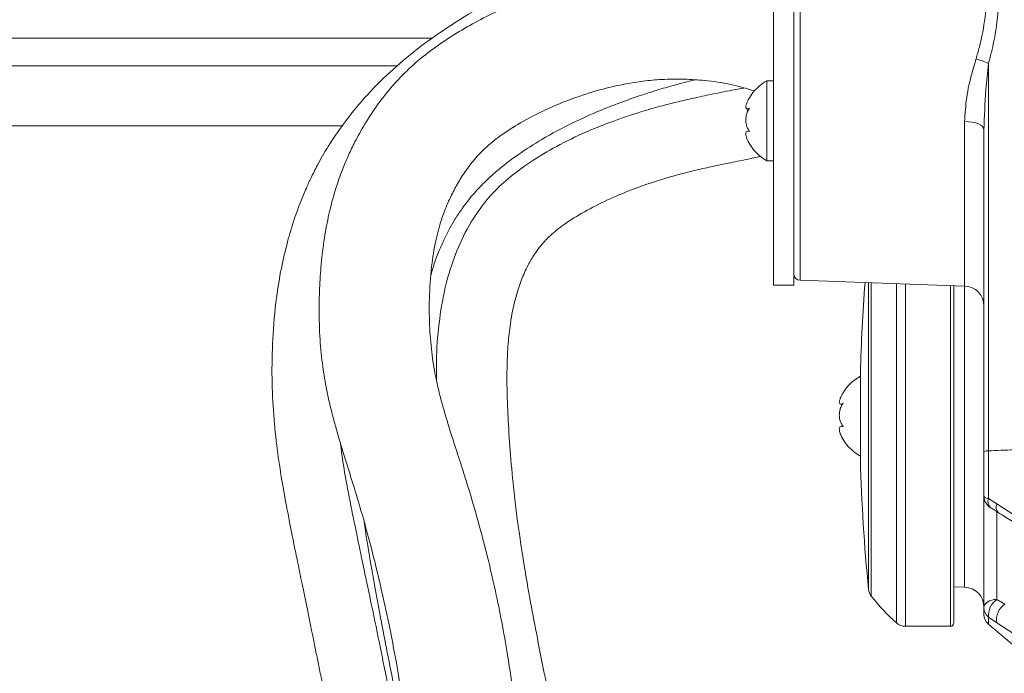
# Model space of a CAD drawing. Header units: millimetres. Extents: x 0 to 8410, y 0 to 5940.
# Tile 228 of 256: x 7245 to 7393, y 1706 to 1804. Entities that reach past the tile are written whole.
import ezdxf

# ---------------------------------------------------------------- set-up
doc = ezdxf.new("R2010")
doc.units = ezdxf.units.MM
doc.header["$LTSCALE"] = 10

msp = doc.modelspace()

# ---------------------------------------------------------------- linework, layer by layer
at = {"color": 7, "linetype": 'Continuous', "lineweight": 0}
for p, q in [((7358.000717, 1769.788191), (7358.000717, 1847.69477)), ((7361.000723, 1769.788191), (7361.000723, 1847.69477)), ((7358.000717, 1794.819758), (7357.000715, 1794.819758)), ((7357.000715, 1794.819758), (7357.000715, 1782.819763)), ((7354.069373, 1790.598169), (7354.332155, 1790.598169)), ((7223.000727, 1788.044766), (7293.369166, 1788.044766)), ((7389.500721, 1739.258453), (7389.500721, 1787.476138)), ((7354.378021, 1787.264839), (7354.161641, 1787.264839)), ((7357.000715, 1782.819763), (7358.000717, 1782.819763)), ((7358.000717, 1764.194772), (7358.000717, 1769.788191)), ((7361.000723, 1764.194772), (7361.000723, 1769.788191)), ((7358.000717, 1764.194772), (7361.000723, 1764.194772)), ((7361.965827, 1764.911071), (7386.605418, 1764.050618)), ((7385.00072, 1764.106676), (7385.00072, 1713.544771)), ((7371.000721, 1738.044754), (7371.000721, 1751.044765)), ((7368.048674, 1746.36294), (7368.323847, 1746.36294)), ((7368.382758, 1743.038073), (7368.179946, 1743.038073)), ((7389.500721, 1732.541099), (7389.500721, 1739.258453)), ((7389.500721, 1715.839014), (7389.500721, 1732.541099)), ((7385.00072, 1718.957469), (7386.605418, 1718.901411)), ((7389.500721, 1714.854345), (7389.500721, 1715.839014)), ((7377.743362, 1713.044778), (7384.500719, 1713.044778))]:
    msp.add_line(p, q, dxfattribs=at)
at = {"color": 8, "linetype": 'Continuous', "lineweight": 0}
for p, q in [((7361.965827, 1805.944756), (7361.965827, 1764.911071)), ((7306.924499, 1801.20726), (7223.000727, 1801.20726)), ((7223.000727, 1797.044769), (7301.651425, 1797.044769)), ((7390.183239, 1797.412709), (7390.183239, 1739.337221)), ((7386.605418, 1764.050618), (7386.605418, 1788.709596)), ((7372.216231, 1744.54476), (7372.216231, 1764.553115)), ((7372.628651, 1764.53872), (7372.628651, 1744.54476)), ((7376.418411, 1744.54476), (7376.418411, 1764.406368)), ((7377.743362, 1764.360085), (7377.743362, 1744.54476)), ((7384.500719, 1713.044778), (7384.500719, 1764.12414)), ((7386.605418, 1744.54476), (7386.605418, 1764.050618)), ((7372.216231, 1718.609438), (7372.216231, 1744.54476)), ((7372.628651, 1744.54476), (7372.628651, 1717.579648)), ((7376.418411, 1713.546589), (7376.418411, 1744.54476)), ((7377.743362, 1744.54476), (7377.743362, 1713.044778)), ((7386.605418, 1718.901411), (7386.605418, 1744.54476)), ((7390.183239, 1739.337221), (7390.183239, 1732.183978)), ((7390.183239, 1732.183978), (7391.423671, 1731.396005)), ((7391.423671, 1731.396005), (7393.981947, 1729.745671)), ((7391.430921, 1730.230376), (7391.430921, 1717.077449)), ((7391.430921, 1717.077449), (7392.640746, 1716.38386)), ((7390.183239, 1714.398161), (7390.183239, 1713.349596)), ((7391.417756, 1713.543877), (7390.183239, 1714.398161)), ((7393.981947, 1711.925909), (7391.417756, 1713.543877))]:
    msp.add_line(p, q, dxfattribs=at)
at = {"color": 8, "linetype": 'Continuous', "lineweight": 0, "flags": 128}
for points in [[(7389.500721, 1787.476138), (7389.445602, 1787.711635), (7389.28227, 1787.938491), (7389.016732, 1788.148329), (7388.658739, 1788.333491), (7388.221449, 1788.487122), (7387.720927, 1788.603619), (7387.175574, 1788.678691), (7386.605418, 1788.709596)], [(7393.981947, 1739.502773), (7393.498621, 1739.482627), (7393.017686, 1739.462301), (7392.53915, 1739.441857), (7392.063043, 1739.421234), (7391.58938, 1739.400462), (7391.118183, 1739.379511), (7390.649467, 1739.35844), (7390.183239, 1739.337221)], [(7389.500721, 1732.541099), (7389.512039, 1732.490644), (7389.545879, 1732.440785), (7389.601855, 1732.392058), (7389.679327, 1732.34503), (7389.777421, 1732.300207), (7389.895028, 1732.258097), (7390.030815, 1732.219205), (7390.183239, 1732.183978)], [(7391.430921, 1717.077449), (7391.050815, 1717.046455), (7390.687249, 1716.971085), (7390.353567, 1716.854111), (7390.062041, 1716.699824), (7389.823376, 1716.513917), (7389.64635, 1716.303215), (7389.537468, 1716.075465), (7389.500721, 1715.839014)]]:
    msp.add_lwpolyline(points, dxfattribs=at)
at = {"color": 8, "linetype": 'Continuous', "lineweight": 0}
for centre, radius, start, end in [((7384.877368, 1785.712692), 12.846893, 65.60605934, 74.49455266), ((7390.084464, 1737.196726), 2.142773, 87.35789927, 105.80855395), ((7391.319805, 1731.722266), 1.226768, 157.89129756, 228.10423999), ((7392.425073, 1730.895538), 1.119497, 153.44566311, 224.11869122), ((7393.149858, 1714.646828), 2.977023, 125.26798785, 184.79143278), ((7391.382739, 1715.84843), 1.882042, 180.28665649, 230.40625577), ((7394.249279, 1714.007851), 2.869285, 124.09758981, 189.30578824)]:
    msp.add_arc(centre, radius, start, end, dxfattribs=at)
at = {"color": 7, "linetype": 'Continuous', "lineweight": 0}
for centre, radius, start, end in [((7360.3997, 1788.700376), 7, 119.04974724, 149.33623831), ((7360.3997, 1788.700376), 7, 149.33623831, 152.5112522), ((7360.3997, 1788.939154), 7, 207.43744447, 210.51437167), ((7360.3997, 1788.939154), 7, 210.51437167, 240.95025276), ((7362.000719, 1765.910453), 1, 180, 268), ((7630.919456, 1744.544765), 260, 175.58238255, 178.56745626), ((7386.500719, 1761.052456), 3, 0, 88), ((7374.3997, 1744.425376), 7, 119.04974724, 148.74506998), ((7374.3997, 1744.425376), 7, 148.74506998, 153.26194011), ((7374.3997, 1744.664154), 7, 206.73758732, 211.12391262), ((7374.3997, 1744.664154), 7, 211.12391262, 240.95025276), ((7630.919456, 1744.544765), 260, 181.43254374, 185.72484584), ((7391.500719, 1732.541088), 2, 180, 239.89442305), ((7374.206255, 1718.808945), 2, 185.72484584, 217.92634214), ((7386.500719, 1715.903253), 3, 0, 88), ((7396.292699, 1736.019087), 30, 217.92634214, 228.5110019), ((7377.743365, 1715.044765), 2, 228.5110019, 270), ((7384.500719, 1713.544765), 0.5, 270, 0), ((7391.500719, 1714.854354), 2, 180, 228.79630083), ((7456.057046, 1788.586847), 100, 228.79630083, 231.62900621)]:
    msp.add_arc(centre, radius, start, end, dxfattribs=at)
at = {"color": 8, "linetype": 'Continuous', "lineweight": 0}
for points, knots in [([(7390.183239, 1818.81018), (7390.571751, 1817.273577), (7391.358971, 1814.160038), (7391.803508, 1809.230227), (7391.608566, 1804.212319), (7390.945028, 1800.274273), (7390.350293, 1798.040227), (7390.183239, 1797.412709)], [0, 0, 0, 0, 0.2240949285, 0.4540717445, 0.6785676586, 0.9097133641, 1, 1, 1, 1]), ([(7388.311728, 1798.092023), (7388.483733, 1798.677525), (7389.080314, 1800.708272), (7389.772784, 1804.380645), (7389.98424, 1809.03499), (7389.527575, 1813.696187), (7388.721243, 1816.591762), (7388.311728, 1818.06235)], [0, 0, 0, 0, 0.0907084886, 0.3146117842, 0.5457776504, 0.7693122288, 1, 1, 1, 1]), ([(7386.605418, 1788.709596), (7386.674564, 1789.900645), (7386.814624, 1792.3132), (7387.538546, 1795.469247), (7388.108411, 1797.402335), (7388.311728, 1798.092023)], [0, 0, 0, 0, 0.38544046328, 0.78073712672, 1, 1, 1, 1]), ([(7390.183239, 1797.412709), (7390.035639, 1796.088576), (7389.666191, 1792.774239), (7389.562804, 1789.463926), (7389.500721, 1787.476138)], [0, 0, 0, 0, 0.39951657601, 1, 1, 1, 1])]:
    msp.add_open_spline(points, degree=3, knots=knots, dxfattribs=at)
at = {"color": 7, "linetype": 'Continuous', "lineweight": 0}
for points, knots in [([(7339.268527, 1815.904692), (7339.081036, 1815.859021), (7338.066257, 1815.611834), (7336.228847, 1815.072172), (7333.305757, 1814.175861), (7329.615027, 1812.914371), (7324.930885, 1811.105868), (7319.703806, 1808.784435), (7314.264841, 1805.989111), (7309.200103, 1802.913953), (7304.563397, 1799.600622), (7300.410742, 1796.107349), (7296.706742, 1792.332337), (7293.669614, 1788.584573), (7291.378643, 1785.200557), (7289.821321, 1782.483291), (7288.769223, 1780.399895), (7287.932828, 1778.579652), (7287.06982, 1776.501076), (7286.101115, 1773.821747), (7285.10316, 1770.487009), (7284.201534, 1766.578717), (7283.415208, 1761.716511), (7282.925554, 1756.204303), (7282.813929, 1750.298255), (7283.069109, 1744.763322), (7283.607469, 1739.680857), (7284.296692, 1735.180366), (7284.949905, 1731.547537), (7285.478421, 1728.799062), (7285.885101, 1726.743124), (7286.293184, 1724.707097), (7286.781616, 1722.292491), (7287.417998, 1719.177469), (7288.32429, 1714.769321), (7289.457726, 1709.250732), (7290.714868, 1702.975366), (7291.879191, 1696.949937), (7292.938284, 1691.397176), (7293.90751, 1686.313448), (7294.820788, 1681.557953), (7295.718191, 1676.972405), (7296.570972, 1672.806717), (7297.414868, 1668.927705), (7298.291264, 1665.176677), (7299.334787, 1661.133685), (7300.570188, 1656.870054), (7301.937668, 1652.711464), (7303.270149, 1649.153488), (7304.430926, 1646.382498), (7305.386818, 1644.296214), (7306.340903, 1642.371863), (7307.455865, 1640.299495), (7308.892946, 1637.889659), (7310.58624, 1635.384301), (7312.804137, 1632.518929), (7315.41914, 1629.76466), (7318.056115, 1627.744864), (7320.273398, 1626.49517), (7322.236115, 1625.642897), (7324.585401, 1624.941974), (7326.99564, 1624.527182), (7329.118324, 1624.352507), (7330.867284, 1624.306222), (7332.45968, 1624.325641), (7334.194912, 1624.399706), (7336.233969, 1624.539929), (7338.690143, 1624.758194), (7341.295135, 1625.001197), (7344.241607, 1625.259293), (7347.539663, 1625.537028), (7351.529062, 1625.860649), (7355.885892, 1626.204668), (7360.492952, 1626.562528), (7364.87341, 1626.900582), (7369.088358, 1627.227751), (7373.192331, 1627.550263), (7377.410702, 1627.887084), (7381.425543, 1628.213209), (7385.223246, 1628.525044), (7388.992818, 1628.833072), (7393.324292, 1629.180854), (7398.489564, 1629.581519), (7404.448804, 1630.015596), (7410.882671, 1630.446822), (7417.465479, 1630.858188), (7424.120337, 1631.246153), (7431.465274, 1631.652229), (7439.363028, 1632.036774), (7447.535978, 1632.27339), (7455.078992, 1632.32707), (7461.889327, 1632.304421), (7467.983315, 1632.263175), (7473.672284, 1632.221051), (7480.121245, 1632.170441), (7487.797498, 1632.111371), (7496.879956, 1632.049154), (7506.739105, 1631.986835), (7517.01623, 1631.922906), (7527.547002, 1631.856772), (7538.155715, 1631.792104), (7549.038811, 1631.72784), (7560.181473, 1631.675376), (7571.554577, 1631.647804), (7583.060108, 1631.655627), (7594.49172, 1631.681491), (7605.583249, 1631.709774), (7616.081785, 1631.726229), (7625.238581, 1631.736816), (7633.209063, 1631.747407), (7640.256254, 1631.763558), (7646.853312, 1631.783597), (7652.905379, 1631.800696), (7658.31022, 1631.806229), (7663.000775, 1631.792509), (7666.914646, 1631.761568), (7670.04942, 1631.718539), (7672.459088, 1631.672075), (7674.23044, 1631.641377), (7675.412553, 1631.640659), (7676.314771, 1631.71889), (7677.109461, 1631.90385), (7677.891401, 1632.200032), (7678.593507, 1632.589578), (7679.206604, 1633.043505), (7679.766437, 1633.56177), (7680.435174, 1634.404896), (7681.040262, 1635.617529), (7681.381157, 1637.078426), (7681.380548, 1638.615558), (7681.015356, 1640.16122), (7680.311151, 1641.572394), (7679.347542, 1642.726328), (7678.144496, 1643.602165), (7677.071339, 1644.042209), (7676.228912, 1644.220404), (7675.525514, 1644.284658), (7674.695266, 1644.243072), (7673.640391, 1643.988925), (7672.515443, 1643.398079), (7671.442531, 1642.474623), (7671.026203, 1641.57938), (7670.816786, 1641.129062)], [0, 0, 0, 0, 0.0007560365, 0.0040919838, 0.0074441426, 0.0126392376, 0.0191701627, 0.0267681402, 0.0345869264, 0.0426268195, 0.0495225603, 0.0565422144, 0.0636499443, 0.0702838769, 0.0757810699, 0.0801426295, 0.0830127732, 0.0853144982, 0.0883292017, 0.0922582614, 0.0970917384, 0.1028323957, 0.1091051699, 0.1179314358, 0.1263267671, 0.134314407, 0.1419159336, 0.1490068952, 0.1549527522, 0.1587342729, 0.16171482, 0.164408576, 0.1680813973, 0.1728006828, 0.1785836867, 0.1879120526, 0.1972080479, 0.2058093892, 0.2136657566, 0.2207372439, 0.2272595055, 0.2336893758, 0.2400149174, 0.2448596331, 0.2502322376, 0.2561511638, 0.262583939, 0.2694271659, 0.2755372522, 0.2798884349, 0.2834543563, 0.2864594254, 0.2902157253, 0.2949312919, 0.3004682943, 0.3057939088, 0.3139891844, 0.3209335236, 0.3240806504, 0.3279558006, 0.3328335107, 0.3380243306, 0.3421390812, 0.3453786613, 0.3484048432, 0.3514935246, 0.3555223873, 0.360549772, 0.3659240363, 0.3704256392, 0.3767234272, 0.3835147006, 0.3910409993, 0.398495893, 0.4058930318, 0.4118923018, 0.4181356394, 0.4246425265, 0.4307883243, 0.4357871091, 0.4410898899, 0.4469402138, 0.4541563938, 0.4627265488, 0.4715829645, 0.480444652, 0.4893108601, 0.4981791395, 0.5095162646, 0.5203480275, 0.530317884, 0.539310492, 0.5472020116, 0.5541986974, 0.5614743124, 0.5721707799, 0.5837493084, 0.5963236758, 0.6100378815, 0.6234666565, 0.6374932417, 0.6521624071, 0.6675399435, 0.6836923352, 0.7006025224, 0.7180114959, 0.735654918, 0.7533079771, 0.7707540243, 0.7853226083, 0.8003052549, 0.8154783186, 0.8305489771, 0.8451375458, 0.8587713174, 0.8711998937, 0.8824612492, 0.8926407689, 0.9018606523, 0.9101807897, 0.9170784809, 0.9227584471, 0.9274852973, 0.9313867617, 0.9334196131, 0.9366944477, 0.9410847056, 0.9462120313, 0.951824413, 0.9576494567, 0.9627848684, 0.9672293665, 0.972185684, 0.976401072, 0.9800239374, 0.9816211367, 0.9831677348, 0.9853725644, 0.9883675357, 0.9920991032, 0.9960257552, 1, 1, 1, 1]), ([(7358.000717, 1808.244094), (7357.263035, 1808.515551), (7355.224719, 1809.265623), (7351.930574, 1810.026681), (7348.427977, 1810.628715), (7345.511334, 1810.928637), (7342.713006, 1811.082324), (7340.058262, 1811.090297), (7337.307557, 1810.949799), (7334.53863, 1810.66873), (7331.264147, 1810.141806), (7327.33112, 1809.236739), (7322.181547, 1807.650742), (7316.131131, 1805.162029), (7310.680324, 1802.168307), (7306.562927, 1799.33511), (7303.669118, 1796.950041), (7301.112531, 1794.335711), (7298.795178, 1791.446965), (7296.875975, 1788.552765), (7295.395289, 1785.896174), (7294.344163, 1783.714748), (7293.404849, 1781.498878), (7292.402156, 1778.704251), (7291.478334, 1775.342892), (7290.744572, 1771.607042), (7290.264635, 1767.890786), (7289.996204, 1764.17847), (7289.888361, 1760.236324), (7290.011145, 1756.186177), (7290.41375, 1752.158748), (7290.986805, 1748.70947), (7291.626323, 1745.87679), (7292.245704, 1743.51361), (7292.903619, 1741.201099), (7293.747125, 1738.407905), (7294.896126, 1734.743353), (7296.312753, 1730.087845), (7297.786362, 1724.7043), (7299.167676, 1719.068238), (7300.41645, 1713.334696), (7301.455811, 1707.876448), (7302.295367, 1702.833158), (7302.962582, 1698.394857), (7303.565654, 1693.994706), (7304.163593, 1689.18655), (7304.769607, 1683.820296), (7305.468927, 1677.975665), (7306.426853, 1671.758511), (7307.860399, 1665.551554), (7309.706314, 1659.806584), (7311.632212, 1655.313628), (7313.408602, 1652.019482), (7314.942689, 1649.590553), (7316.538488, 1647.395428), (7318.216866, 1645.360127), (7320.135719, 1643.336997), (7322.569564, 1641.228671), (7325.53972, 1639.282075), (7328.707482, 1637.789233), (7331.718398, 1636.71325), (7334.264059, 1635.976423), (7336.333961, 1635.454138), (7338.077399, 1635.052366), (7339.683898, 1634.704829), (7340.745207, 1634.492905), (7341.233483, 1634.395406)], [0, 0, 0, 0, 0.008848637, 0.0244499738, 0.0379711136, 0.048892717, 0.0575042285, 0.0696019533, 0.0788417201, 0.0885676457, 0.1010184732, 0.1162553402, 0.134029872, 0.1616504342, 0.1897864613, 0.2039965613, 0.2182015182, 0.2324103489, 0.2459768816, 0.2612182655, 0.2731728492, 0.2819145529, 0.2898976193, 0.3016327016, 0.3173018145, 0.3317537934, 0.3477259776, 0.3629338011, 0.3772176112, 0.3959655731, 0.4125666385, 0.4269194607, 0.43889765, 0.4483951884, 0.4570533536, 0.468691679, 0.4852173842, 0.5057755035, 0.5304790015, 0.5557147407, 0.5786154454, 0.6037694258, 0.6248709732, 0.6421904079, 0.6600415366, 0.6804884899, 0.7027877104, 0.7276382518, 0.7538312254, 0.7816008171, 0.8087269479, 0.8323645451, 0.8464000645, 0.8593287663, 0.8715951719, 0.8837126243, 0.89590865, 0.910622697, 0.927187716, 0.9430302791, 0.9572429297, 0.9697284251, 0.9782161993, 0.9855306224, 0.9933430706, 1, 1, 1, 1]), ([(7361.481598, 1647.326455), (7360.914896, 1647.447342), (7358.585919, 1647.94415), (7354.616712, 1648.702949), (7349.324515, 1649.508077), (7344.54197, 1650.212134), (7340.979587, 1650.928442), (7338.601352, 1651.546117), (7336.426058, 1652.240945), (7334.216739, 1653.22794), (7332.593059, 1654.340584), (7331.166613, 1655.629207), (7329.798864, 1657.147478), (7328.287407, 1659.166899), (7326.827511, 1661.763445), (7325.5641, 1664.654979), (7324.475459, 1667.687552), (7323.171751, 1672.148294), (7322.002956, 1677.834457), (7321.174296, 1684.389266), (7320.533741, 1690.502281), (7319.958287, 1695.728645), (7319.412061, 1700.134186), (7318.86991, 1704.113778), (7318.217584, 1708.414946), (7317.423462, 1713.003322), (7316.450589, 1717.85981), (7315.312633, 1722.855092), (7313.972781, 1728.049173), (7312.546035, 1733.004535), (7311.185707, 1737.287498), (7310.059432, 1740.737162), (7309.215039, 1743.412828), (7308.55803, 1745.629926), (7307.9344, 1747.927174), (7307.281876, 1750.784809), (7306.734125, 1754.299131), (7306.411073, 1758.357162), (7306.408357, 1762.811477), (7306.731293, 1767.185737), (7307.396842, 1771.074927), (7308.258482, 1774.159221), (7309.224069, 1776.613694), (7310.235076, 1778.666193), (7311.417037, 1780.69574), (7312.87424, 1782.736264), (7314.774351, 1784.776646), (7317.161837, 1786.711289), (7320.190676, 1788.627265), (7323.963393, 1790.578476), (7328.104803, 1792.284509), (7332.193772, 1793.554645), (7335.588632, 1794.325463), (7338.518382, 1794.788752), (7341.434753, 1795.054828), (7344.507909, 1795.092589), (7347.953225, 1794.857177), (7351.495344, 1794.375947), (7353.938829, 1793.646644), (7355.12454, 1793.292746)], [0, 0, 0, 0, 0.00839081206, 0.034483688, 0.05768709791, 0.08497527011, 0.10326772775, 0.11321811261, 0.12445503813, 0.14225862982, 0.16010029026, 0.17403839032, 0.18668568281, 0.20356196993, 0.22265707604, 0.23734906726, 0.25389759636, 0.27221865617, 0.30696090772, 0.33956697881, 0.36859505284, 0.39450210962, 0.41309385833, 0.43020195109, 0.44976591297, 0.4732170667, 0.49463723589, 0.51826048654, 0.54387988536, 0.56824259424, 0.58855435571, 0.6047429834, 0.61740299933, 0.62676609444, 0.63690226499, 0.65094678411, 0.66820685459, 0.68800675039, 0.70977974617, 0.73281086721, 0.75098053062, 0.7659048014, 0.77807909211, 0.78789758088, 0.79773593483, 0.80986686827, 0.8207308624, 0.83358414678, 0.84882033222, 0.86578982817, 0.886692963, 0.90459022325, 0.91903633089, 0.9299787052, 0.9414915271, 0.95554454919, 0.96830533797, 0.98462003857, 1, 1, 1, 1]), ([(7306.704498, 1765.775517), (7306.847879, 1766.303841), (7307.175203, 1767.509949), (7307.862733, 1769.291149), (7308.645238, 1771.075402), (7309.460476, 1772.660435), (7310.346554, 1774.17731), (7311.477394, 1775.879328), (7312.921463, 1777.727923), (7314.773081, 1779.716738), (7317.030975, 1781.753591), (7319.897598, 1783.92301), (7323.562566, 1786.2517), (7327.677864, 1788.43495), (7331.794162, 1790.280968), (7335.127875, 1791.585946), (7337.748887, 1792.512752), (7340.038136, 1793.262026), (7342.539402, 1794.005894), (7344.641499, 1794.583631), (7345.917013, 1794.878606), (7346.194646, 1794.942811)], [0, 0, 0, 0, 0.0346057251, 0.0790012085, 0.1192634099, 0.1557491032, 0.1887421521, 0.2267652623, 0.2785355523, 0.327140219, 0.3854043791, 0.4545059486, 0.5336561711, 0.6332779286, 0.7191811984, 0.7895311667, 0.8361379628, 0.8766362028, 0.9258838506, 0.9838675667, 1, 1, 1, 1]), ([(7353.527418, 1793.726281), (7352.955042, 1793.618416), (7351.234314, 1793.294143), (7348.604268, 1792.768154), (7345.809132, 1792.170202), (7343.391657, 1791.606923), (7340.856054, 1790.958676), (7337.66647, 1790.03808), (7333.714703, 1788.707831), (7329.318206, 1786.920435), (7325.049374, 1784.799747), (7321.233471, 1782.492676), (7317.96567, 1780.028351), (7314.907185, 1776.982777), (7312.307054, 1773.216059), (7310.23152, 1768.809356), (7308.790903, 1764.09818), (7307.875502, 1758.959478), (7307.458215, 1754.195773), (7307.485947, 1751.13755), (7307.49648, 1749.975994)], [0, 0, 0, 0, 0.0249382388, 0.074971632, 0.1124556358, 0.1445202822, 0.1783095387, 0.2207409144, 0.2810329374, 0.3492346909, 0.4150701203, 0.476356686, 0.5324973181, 0.5840257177, 0.65480271, 0.7228300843, 0.7909297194, 0.865852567, 0.9490489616, 1, 1, 1, 1]), ([(7354.408032, 1790.708527), (7354.260216, 1790.64967), (7354.004105, 1790.547694), (7353.833859, 1790.700288), (7353.830475, 1791.018548), (7353.95511, 1791.451937), (7354.120367, 1791.780306), (7354.19578, 1791.930154)], [0, 0, 0, 0, 0.2668795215, 0.4624022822, 0.6583926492, 0.8441108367, 1, 1, 1, 1]), ([(7354.408032, 1787.212298), (7354.260151, 1787.427353), (7354.003921, 1787.799975), (7353.834404, 1788.549769), (7353.828431, 1789.253486), (7353.971433, 1789.923915), (7354.18501, 1790.400427), (7354.353342, 1790.632974), (7354.408032, 1790.708527)], [0, 0, 0, 0, 0.2355498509, 0.4081321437, 0.5811310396, 0.7450638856, 0.9171725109, 1, 1, 1, 1]), ([(7353.979773, 1790.423915), (7353.982252, 1790.420017), (7354.014908, 1790.368667), (7354.09117, 1790.381582), (7354.161641, 1790.393517)], [0, 0, 0, 0, 0.0759197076, 1, 1, 1, 1]), ([(7354.408032, 1785.323546), (7354.260144, 1785.597486), (7354.003904, 1786.072129), (7353.834405, 1786.669126), (7353.828451, 1787.055465), (7353.971444, 1787.257645), (7354.185031, 1787.280305), (7354.353353, 1787.228973), (7354.408032, 1787.212298)], [0, 0, 0, 0, 0.2355634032, 0.4081487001, 0.581144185, 0.7450765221, 0.9171875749, 1, 1, 1, 1]), ([(7354.193515, 1785.714135), (7354.21093, 1785.676151), (7354.268399, 1785.550805), (7354.350683, 1785.416884), (7354.408032, 1785.323546)], [0, 0, 0, 0, 0.3030316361, 1, 1, 1, 1]), ([(7339.220247, 1651.400253), (7338.573557, 1652.729876), (7337.048503, 1655.865452), (7335.014404, 1661.486046), (7332.864678, 1668.163291), (7330.735284, 1675.479197), (7328.619072, 1683.399995), (7326.717388, 1691.433678), (7325.0703, 1699.060227), (7323.698113, 1705.754372), (7322.510099, 1711.738064), (7321.672497, 1716.203057), (7321.12032, 1719.320773), (7320.785661, 1721.283918), (7320.488847, 1723.099085), (7320.216919, 1724.838295), (7319.922403, 1726.819633), (7319.570106, 1729.377925), (7319.102598, 1733.202924), (7318.634995, 1737.938408), (7318.27455, 1743.058062), (7318.072374, 1747.587338), (7318.036616, 1751.507005), (7318.167647, 1754.905848), (7318.507516, 1758.238098), (7319.081731, 1761.391286), (7319.919417, 1764.261461), (7320.832752, 1766.448849), (7321.649755, 1767.97109), (7322.418009, 1769.186592), (7323.291288, 1770.349516), (7324.684061, 1771.790192), (7326.814027, 1773.472331), (7329.695437, 1775.256108), (7333.053235, 1776.965486), (7336.468118, 1778.408884), (7339.982191, 1779.65841), (7343.377291, 1780.678592), (7346.530459, 1781.463937), (7349.05739, 1782.017841), (7351.479065, 1782.517273), (7353.801698, 1782.98592), (7355.41871, 1783.344359), (7356.142095, 1783.50471)], [0, 0, 0, 0, 0.0317739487, 0.0749307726, 0.1230331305, 0.1758374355, 0.2324449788, 0.2915933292, 0.3401696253, 0.3837952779, 0.4221497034, 0.4552750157, 0.4684903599, 0.4807054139, 0.4919414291, 0.5022204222, 0.5128712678, 0.5284463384, 0.5490311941, 0.5822701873, 0.6138059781, 0.6418216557, 0.6665371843, 0.6881487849, 0.7068871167, 0.7302138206, 0.748619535, 0.7630848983, 0.7745471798, 0.7806565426, 0.7889342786, 0.8000986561, 0.8157578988, 0.8367804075, 0.8592368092, 0.8809065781, 0.9007916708, 0.9237130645, 0.9424183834, 0.9575836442, 0.969343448, 0.9862855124, 1, 1, 1, 1]), ([(7368.408038, 1746.487126), (7368.260251, 1746.423137), (7368.004183, 1746.312264), (7367.833667, 1746.450382), (7367.831211, 1746.757735), (7367.945969, 1747.156963), (7368.095673, 1747.452957), (7368.156283, 1747.572795)], [0, 0, 0, 0, 0.2749901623, 0.476468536, 0.6784280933, 0.8698067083, 1, 1, 1, 1]), ([(7368.408038, 1742.994443), (7368.260142, 1743.20597), (7368.003895, 1743.572465), (7367.834408, 1744.317477), (7367.828439, 1745.020339), (7367.971439, 1745.693458), (7368.185015, 1746.174428), (7368.353353, 1746.410452), (7368.408038, 1746.487126)], [0, 0, 0, 0, 0.2355697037, 0.4081523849, 0.5811466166, 0.7450773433, 0.9171871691, 1, 1, 1, 1]), ([(7368.408038, 1741.052106), (7368.260142, 1741.32766), (7368.003896, 1741.805086), (7367.834406, 1742.411489), (7367.828438, 1742.808604), (7367.97144, 1743.022705), (7368.185018, 1743.055289), (7368.353353, 1743.009362), (7368.408038, 1742.994443)], [0, 0, 0, 0, 0.2355668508, 0.4081455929, 0.5811444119, 0.7450740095, 0.9171850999, 1, 1, 1, 1]), ([(7367.857306, 1742.511735), (7367.850107, 1742.448157), (7367.832981, 1742.296917), (7367.9749, 1741.869956), (7368.184615, 1741.426069), (7368.353252, 1741.143806), (7368.408038, 1741.052106)], [0, 0, 0, 0, 0.2210845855, 0.5259231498, 0.8459839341, 1, 1, 1, 1]), ([(7307.205371, 1668.77617), (7306.770354, 1670.557372), (7305.537641, 1675.604801), (7304.007587, 1684.048292), (7302.254935, 1693.445467), (7300.667341, 1701.960533), (7299.187937, 1709.450469), (7297.856142, 1715.883068), (7296.835975, 1720.724915), (7296.109335, 1724.17142), (7295.624582, 1726.484449), (7295.158339, 1728.731781), (7294.62107, 1731.37235), (7293.9776, 1734.789675), (7293.427709, 1737.907036), (7293.197065, 1739.907093), (7293.132446, 1740.467444)], [0, 0, 0, 0, 0.0752627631, 0.2132735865, 0.3413271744, 0.4573243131, 0.5601875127, 0.6498183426, 0.7253738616, 0.7640849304, 0.7969753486, 0.8250702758, 0.8623569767, 0.9132117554, 0.9756847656, 1, 1, 1, 1]), ([(7390.498101, 1730.802521), (7390.671727, 1730.705324), (7391.044012, 1730.496915), (7391.418825, 1730.233184), (7391.618832, 1730.092451)], [0, 0, 0, 0, 0.4663803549, 1, 1, 1, 1]), ([(7391.625217, 1730.122105), (7391.840262, 1729.977674), (7392.670726, 1729.419912), (7393.556128, 1728.901626), (7394.21226, 1728.517547)], [0, 0, 0, 0, 0.2589457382, 1, 1, 1, 1]), ([(7296.65505, 1728.72816), (7296.72308, 1728.267407), (7296.899898, 1727.069833), (7297.22841, 1725.01824), (7297.676897, 1722.313465), (7298.270981, 1718.922521), (7299.058754, 1714.654978), (7300.011971, 1709.72886), (7301.149797, 1704.022822), (7302.379934, 1697.937321), (7303.379666, 1693.051721), (7303.953061, 1690.383741), (7304.07781, 1689.803288)], [0, 0, 0, 0, 0.03545860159, 0.09216257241, 0.15751563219, 0.24498553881, 0.35528923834, 0.48850276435, 0.62603160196, 0.7949752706, 0.95539426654, 1, 1, 1, 1])]:
    msp.add_open_spline(points, degree=3, knots=knots, dxfattribs=at)

doc.saveas('drawing.dxf')
